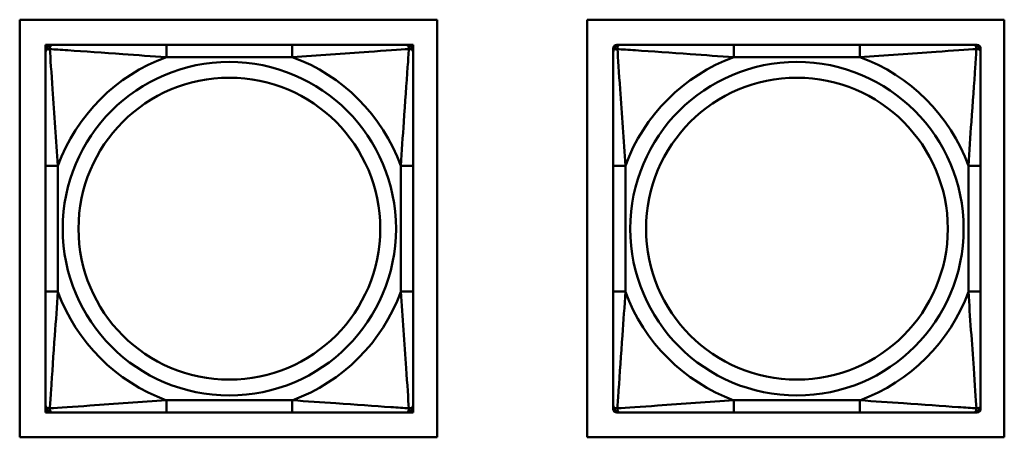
# Model space of a CAD drawing. Header units: inches. Extents: x 7.4 to 53, y 27.5 to 52.4.
# Tile 109 of 128: x 42.66 to 44.242, y 36.365 to 37.035. Entities that reach past the tile are written whole.
import ezdxf

# ---------------------------------------------------------------- set-up
doc = ezdxf.new("R2010")
doc.units = ezdxf.units.IN
doc.header["$MEASUREMENT"] = 0
doc.layers.add('Visible Edges(ANSI)', color=7, linetype='Continuous', lineweight=50)
doc.layers.add('Visible Tangent Edges(ANSI)', color=7, linetype='Continuous', lineweight=50)

msp = doc.modelspace()

# ---------------------------------------------------------------- linework, layer by layer
at = {"layer": 'Visible Edges(ANSI)'}
for p, q in [((42.6602, 36.3649), (42.6602, 37.0355)), ((42.6602, 37.0355), (43.3308, 37.0355)), ((43.3308, 37.0355), (43.3308, 36.3649)), ((43.5718, 36.3649), (43.5718, 37.0355)), ((43.5718, 37.0355), (44.2423, 37.0355)), ((44.2423, 37.0355), (44.2423, 36.3649)), ((42.7018, 36.9952), (42.7077, 36.9952)), ((42.7018, 36.9893), (42.7018, 36.9952)), ((42.7077, 36.9952), (42.7136, 36.9952)), ((43.0982, 36.9952), (42.8959, 36.9952)), ((43.2805, 36.9952), (43.2864, 36.9952)), ((43.2864, 36.9952), (43.2923, 36.9952)), ((43.2923, 36.9952), (43.2923, 36.9893)), ((43.6197, 36.9952), (43.6256, 36.9952)), ((44.0102, 36.9952), (43.8079, 36.9952)), ((44.1925, 36.9952), (44.1984, 36.9952)), ((42.7018, 36.9834), (42.7018, 36.9893)), ((43.2923, 36.9893), (43.2923, 36.9834)), ((43.6138, 36.9834), (43.6138, 36.9893)), ((44.2043, 36.9893), (44.2043, 36.9834)), ((42.7018, 36.8011), (42.7018, 36.5988)), ((43.2923, 36.5988), (43.2923, 36.8011)), ((43.6138, 36.8011), (43.6138, 36.5988)), ((44.2043, 36.5988), (44.2043, 36.8011)), ((42.7018, 36.4105), (42.7018, 36.4164)), ((42.7018, 36.4046), (42.7018, 36.4105)), ((42.7077, 36.4046), (42.7018, 36.4046)), ((42.7136, 36.4046), (42.7077, 36.4046)), ((42.8959, 36.4046), (43.0982, 36.4046)), ((43.2864, 36.4046), (43.2805, 36.4046)), ((43.2923, 36.4046), (43.2864, 36.4046)), ((43.2923, 36.4164), (43.2923, 36.4105)), ((43.2923, 36.4105), (43.2923, 36.4046)), ((43.6138, 36.4105), (43.6138, 36.4164)), ((43.6256, 36.4046), (43.6197, 36.4046)), ((43.8079, 36.4046), (44.0102, 36.4046)), ((44.1984, 36.4046), (44.1925, 36.4046)), ((44.2043, 36.4164), (44.2043, 36.4105)), ((43.3308, 36.3649), (42.6602, 36.3649)), ((44.2423, 36.3649), (43.5718, 36.3649))]:
    msp.add_line(p, q, dxfattribs=at)
for centre, radius, start, end in [((42.7077, 36.9893), 0.00591, 90, 180), ((42.7136, 36.9834), 0.0118, 90, 180), ((43.2805, 36.9834), 0.0118, 0, 90), ((43.2864, 36.9893), 0.00591, 0, 90), ((43.6197, 36.9893), 0.00591, 90, 180), ((43.6256, 36.9834), 0.0118, 90, 180), ((44.1925, 36.9834), 0.0118, 0, 90), ((44.1984, 36.9893), 0.00591, 0, 90), ((42.7136, 36.4164), 0.0118, 180, 270), ((42.7077, 36.4105), 0.00591, 180, 270), ((43.2805, 36.4164), 0.0118, 270, 0), ((43.2864, 36.4105), 0.00591, 270, 0), ((43.6256, 36.4164), 0.0118, 180, 270), ((43.6197, 36.4105), 0.00591, 180, 270), ((44.1925, 36.4164), 0.0118, 270, 0), ((44.1984, 36.4105), 0.00591, 270, 0)]:
    msp.add_arc(centre, radius, start, end, dxfattribs=at)
for points, knots in [([(42.8959, 36.9952), (42.8723, 36.9952), (42.8483, 36.9952), (42.8249, 36.9952), (42.7942, 36.9952), (42.7634, 36.9952), (42.7401, 36.9952), (42.7281, 36.9952), (42.7185, 36.9952), (42.7136, 36.9952)], [0.2569537, 0.2569537, 0.2569537, 0.2569537, 0.4371919, 0.4371919, 0.4371919, 0.6739428, 0.6739428, 0.6739428, 0.7963818, 0.7963818, 0.7963818, 0.7963818]), ([(43.2805, 36.9952), (43.2748, 36.9952), (43.2623, 36.9952), (43.2471, 36.9952), (43.2237, 36.9952), (43.1945, 36.9952), (43.1655, 36.9952), (43.1433, 36.9952), (43.1206, 36.9952), (43.0982, 36.9952)], [-0.7968224, -0.7968224, -0.7968224, -0.7968224, -0.6514613, -0.6514613, -0.6514613, -0.427691, -0.427691, -0.427691, -0.2569517, -0.2569517, -0.2569517, -0.2569517]), ([(43.8079, 36.9952), (43.7843, 36.9952), (43.7603, 36.9952), (43.7369, 36.9952), (43.7062, 36.9952), (43.6754, 36.9952), (43.6521, 36.9952), (43.6401, 36.9952), (43.6305, 36.9952), (43.6256, 36.9952)], [0.2569537, 0.2569537, 0.2569537, 0.2569537, 0.4371919, 0.4371919, 0.4371919, 0.6739428, 0.6739428, 0.6739428, 0.7963818, 0.7963818, 0.7963818, 0.7963818]), ([(44.1925, 36.9952), (44.1868, 36.9952), (44.1743, 36.9952), (44.1591, 36.9952), (44.1357, 36.9952), (44.1065, 36.9952), (44.0775, 36.9952), (44.0553, 36.9952), (44.0326, 36.9952), (44.0102, 36.9952)], [-0.7968224, -0.7968224, -0.7968224, -0.7968224, -0.6514613, -0.6514613, -0.6514613, -0.427691, -0.427691, -0.427691, -0.2569517, -0.2569517, -0.2569517, -0.2569517]), ([(42.7018, 36.9834), (42.7018, 36.9776), (42.7018, 36.9652), (42.7018, 36.9499), (42.7018, 36.9265), (42.7018, 36.8974), (42.7018, 36.8683), (42.7018, 36.8461), (42.7018, 36.8235), (42.7018, 36.8011)], [-0.7968224, -0.7968224, -0.7968224, -0.7968224, -0.6514613, -0.6514613, -0.6514613, -0.427691, -0.427691, -0.427691, -0.2569517, -0.2569517, -0.2569517, -0.2569517]), ([(43.2923, 36.8011), (43.2923, 36.8247), (43.2923, 36.8487), (43.2923, 36.8721), (43.2923, 36.9028), (43.2923, 36.9336), (43.2923, 36.9569), (43.2923, 36.9689), (43.2923, 36.9785), (43.2923, 36.9834)], [0.2569537, 0.2569537, 0.2569537, 0.2569537, 0.4371919, 0.4371919, 0.4371919, 0.6739428, 0.6739428, 0.6739428, 0.7963818, 0.7963818, 0.7963818, 0.7963818]), ([(43.6138, 36.9834), (43.6138, 36.9776), (43.6138, 36.9652), (43.6138, 36.9499), (43.6138, 36.9265), (43.6138, 36.8974), (43.6138, 36.8683), (43.6138, 36.8461), (43.6138, 36.8235), (43.6138, 36.8011)], [-0.7968224, -0.7968224, -0.7968224, -0.7968224, -0.6514613, -0.6514613, -0.6514613, -0.427691, -0.427691, -0.427691, -0.2569517, -0.2569517, -0.2569517, -0.2569517]), ([(44.2043, 36.8011), (44.2043, 36.8247), (44.2043, 36.8487), (44.2043, 36.8721), (44.2043, 36.9028), (44.2043, 36.9336), (44.2043, 36.9569), (44.2043, 36.9689), (44.2043, 36.9785), (44.2043, 36.9834)], [0.2569537, 0.2569537, 0.2569537, 0.2569537, 0.4371919, 0.4371919, 0.4371919, 0.6739428, 0.6739428, 0.6739428, 0.7963818, 0.7963818, 0.7963818, 0.7963818]), ([(42.7018, 36.5988), (42.7018, 36.5751), (42.7018, 36.5511), (42.7018, 36.5278), (42.7018, 36.4971), (42.7018, 36.4662), (42.7018, 36.4429), (42.7018, 36.4309), (42.7018, 36.4213), (42.7018, 36.4164)], [0.2569537, 0.2569537, 0.2569537, 0.2569537, 0.4371919, 0.4371919, 0.4371919, 0.6739428, 0.6739428, 0.6739428, 0.7963818, 0.7963818, 0.7963818, 0.7963818]), ([(43.2923, 36.4164), (43.2923, 36.4222), (43.2923, 36.4347), (43.2923, 36.4499), (43.2923, 36.4733), (43.2923, 36.5024), (43.2923, 36.5315), (43.2923, 36.5537), (43.2923, 36.5764), (43.2923, 36.5988)], [-0.7968224, -0.7968224, -0.7968224, -0.7968224, -0.6514613, -0.6514613, -0.6514613, -0.427691, -0.427691, -0.427691, -0.2569517, -0.2569517, -0.2569517, -0.2569517]), ([(43.6138, 36.5988), (43.6138, 36.5751), (43.6138, 36.5511), (43.6138, 36.5278), (43.6138, 36.4971), (43.6138, 36.4662), (43.6138, 36.4429), (43.6138, 36.4309), (43.6138, 36.4213), (43.6138, 36.4164)], [0.2569537, 0.2569537, 0.2569537, 0.2569537, 0.4371919, 0.4371919, 0.4371919, 0.6739428, 0.6739428, 0.6739428, 0.7963818, 0.7963818, 0.7963818, 0.7963818]), ([(44.2043, 36.4164), (44.2043, 36.4222), (44.2043, 36.4347), (44.2043, 36.4499), (44.2043, 36.4733), (44.2043, 36.5024), (44.2043, 36.5315), (44.2043, 36.5537), (44.2043, 36.5764), (44.2043, 36.5988)], [-0.7968224, -0.7968224, -0.7968224, -0.7968224, -0.6514613, -0.6514613, -0.6514613, -0.427691, -0.427691, -0.427691, -0.2569517, -0.2569517, -0.2569517, -0.2569517]), ([(42.7136, 36.4046), (42.7193, 36.4046), (42.7318, 36.4046), (42.747, 36.4046), (42.7705, 36.4046), (42.7996, 36.4046), (42.8287, 36.4046), (42.8509, 36.4046), (42.8735, 36.4046), (42.8959, 36.4046)], [-0.7968224, -0.7968224, -0.7968224, -0.7968224, -0.6514613, -0.6514613, -0.6514613, -0.427691, -0.427691, -0.427691, -0.2569517, -0.2569517, -0.2569517, -0.2569517]), ([(43.0982, 36.4046), (43.1219, 36.4046), (43.1459, 36.4046), (43.1692, 36.4046), (43.1999, 36.4046), (43.2308, 36.4046), (43.254, 36.4046), (43.2661, 36.4046), (43.2757, 36.4046), (43.2805, 36.4046)], [0.2569537, 0.2569537, 0.2569537, 0.2569537, 0.4371919, 0.4371919, 0.4371919, 0.6739428, 0.6739428, 0.6739428, 0.7963818, 0.7963818, 0.7963818, 0.7963818]), ([(43.6256, 36.4046), (43.6313, 36.4046), (43.6438, 36.4046), (43.659, 36.4046), (43.6825, 36.4046), (43.7116, 36.4046), (43.7407, 36.4046), (43.7629, 36.4046), (43.7855, 36.4046), (43.8079, 36.4046)], [-0.7968224, -0.7968224, -0.7968224, -0.7968224, -0.6514613, -0.6514613, -0.6514613, -0.427691, -0.427691, -0.427691, -0.2569517, -0.2569517, -0.2569517, -0.2569517]), ([(44.0102, 36.4046), (44.0339, 36.4046), (44.0579, 36.4046), (44.0812, 36.4046), (44.1119, 36.4046), (44.1428, 36.4046), (44.166, 36.4046), (44.1781, 36.4046), (44.1877, 36.4046), (44.1925, 36.4046)], [0.2569537, 0.2569537, 0.2569537, 0.2569537, 0.4371919, 0.4371919, 0.4371919, 0.6739428, 0.6739428, 0.6739428, 0.7963818, 0.7963818, 0.7963818, 0.7963818])]:
    msp.add_open_spline(points, degree=3, knots=knots, dxfattribs=at)
at = {"layer": 'Visible Tangent Edges(ANSI)'}
for p, q in [((42.8959, 36.9952), (42.8959, 36.9755)), ((43.0982, 36.9952), (43.0982, 36.9755)), ((43.8079, 36.9952), (43.8079, 36.9755)), ((44.0102, 36.9952), (44.0102, 36.9755)), ((42.8959, 36.9755), (43.0982, 36.9755)), ((43.8079, 36.9755), (44.0102, 36.9755)), ((42.7018, 36.8011), (42.7215, 36.8011)), ((42.7215, 36.5988), (42.7215, 36.8011)), ((43.2727, 36.8011), (43.2727, 36.5988)), ((43.2923, 36.8011), (43.2727, 36.8011)), ((43.6138, 36.8011), (43.6335, 36.8011)), ((43.6335, 36.5988), (43.6335, 36.8011)), ((44.1847, 36.8011), (44.1847, 36.5988)), ((44.2043, 36.8011), (44.1847, 36.8011)), ((42.7018, 36.5988), (42.7215, 36.5988)), ((43.2923, 36.5988), (43.2727, 36.5988)), ((43.6138, 36.5988), (43.6335, 36.5988)), ((44.2043, 36.5988), (44.1847, 36.5988)), ((43.0982, 36.4243), (42.8959, 36.4243)), ((42.8959, 36.4046), (42.8959, 36.4243)), ((43.0982, 36.4046), (43.0982, 36.4243)), ((44.0102, 36.4243), (43.8079, 36.4243)), ((43.8079, 36.4046), (43.8079, 36.4243)), ((44.0102, 36.4046), (44.0102, 36.4243))]:
    msp.add_line(p, q, dxfattribs=at)
for centre, radius in [((42.9971, 36.6999), 0.2678), ((43.9091, 36.6999), 0.2678), ((42.9971, 36.6999), 0.2424), ((43.9091, 36.6999), 0.2424)]:
    msp.add_circle(centre, radius, dxfattribs=at)
for centre, start, end in [((42.9971, 36.6999), 110.1547, 159.8453), ((42.9971, 36.6999), 20.1547, 69.8453), ((43.9091, 36.6999), 110.1547, 159.8453), ((43.9091, 36.6999), 20.1547, 69.8453), ((42.9971, 36.6999), 200.1547, 249.8453), ((42.9971, 36.6999), 290.1547, 339.8453), ((43.9091, 36.6999), 200.1547, 249.8453), ((43.9091, 36.6999), 290.1547, 339.8453)]:
    msp.add_arc(centre, 0.2936, start, end, dxfattribs=at)
for points, knots in [([(42.7087, 36.9883), (42.7086, 36.9892), (42.7087, 36.9899), (42.7089, 36.9914), (42.7091, 36.992), (42.7096, 36.993), (42.7098, 36.9933), (42.7101, 36.9937), (42.7102, 36.9938), (42.7105, 36.9941), (42.7107, 36.9943), (42.7113, 36.9947), (42.7117, 36.9949), (42.7126, 36.9951), (42.7131, 36.9952), (42.7136, 36.9952)], [-0.00023197, -0.00023197, -0.00023197, -0.00023197, 0.00913095, 0.00913095, 0.01983142, 0.01983142, 0.02651922, 0.02651922, 0.02986312, 0.02986312, 0.03521335, 0.03521335, 0.04377373, 0.04377373, 0.0532704, 0.0532704, 0.0532704, 0.0532704]), ([(43.2805, 36.9952), (43.2811, 36.9952), (43.2816, 36.9951), (43.2825, 36.9949), (43.2828, 36.9947), (43.2834, 36.9943), (43.2836, 36.9941), (43.284, 36.9938), (43.2841, 36.9937), (43.2844, 36.9933), (43.2846, 36.993), (43.285, 36.992), (43.2852, 36.9914), (43.2855, 36.9899), (43.2855, 36.9892), (43.2855, 36.9883)], [-0.0532704, -0.0532704, -0.0532704, -0.0532704, -0.04377373, -0.04377373, -0.03521335, -0.03521335, -0.02986312, -0.02986312, -0.02651922, -0.02651922, -0.01983142, -0.01983142, -0.00913095, -0.00913095, 0.00023197, 0.00023197, 0.00023197, 0.00023197]), ([(43.6207, 36.9883), (43.6206, 36.9892), (43.6207, 36.9899), (43.6209, 36.9914), (43.6211, 36.992), (43.6216, 36.993), (43.6218, 36.9933), (43.6221, 36.9937), (43.6222, 36.9938), (43.6225, 36.9941), (43.6227, 36.9943), (43.6233, 36.9947), (43.6237, 36.9949), (43.6246, 36.9951), (43.6251, 36.9952), (43.6256, 36.9952)], [-0.00023197, -0.00023197, -0.00023197, -0.00023197, 0.00913095, 0.00913095, 0.01983142, 0.01983142, 0.02651922, 0.02651922, 0.02986312, 0.02986312, 0.03521335, 0.03521335, 0.04377373, 0.04377373, 0.0532704, 0.0532704, 0.0532704, 0.0532704]), ([(44.1925, 36.9952), (44.1931, 36.9952), (44.1936, 36.9951), (44.1945, 36.9949), (44.1948, 36.9947), (44.1954, 36.9943), (44.1956, 36.9941), (44.196, 36.9938), (44.1961, 36.9937), (44.1964, 36.9933), (44.1966, 36.993), (44.197, 36.992), (44.1972, 36.9914), (44.1975, 36.9899), (44.1975, 36.9892), (44.1975, 36.9883)], [-0.0532704, -0.0532704, -0.0532704, -0.0532704, -0.04377373, -0.04377373, -0.03521335, -0.03521335, -0.02986312, -0.02986312, -0.02651922, -0.02651922, -0.01983142, -0.01983142, -0.00913095, -0.00913095, 0.00023197, 0.00023197, 0.00023197, 0.00023197]), ([(42.7018, 36.9834), (42.7018, 36.9839), (42.7019, 36.9844), (42.7021, 36.9853), (42.7023, 36.9857), (42.7027, 36.9863), (42.7028, 36.9865), (42.7032, 36.9868), (42.7033, 36.9869), (42.7037, 36.9872), (42.704, 36.9874), (42.7049, 36.9879), (42.7056, 36.9881), (42.7071, 36.9883), (42.7078, 36.9884), (42.7087, 36.9883)], [-0.0532704, -0.0532704, -0.0532704, -0.0532704, -0.04377373, -0.04377373, -0.03521335, -0.03521335, -0.02986312, -0.02986312, -0.02651922, -0.02651922, -0.01983142, -0.01983142, -0.00913095, -0.00913095, 0.00023197, 0.00023197, 0.00023197, 0.00023197]), ([(42.7087, 36.9883), (42.7163, 36.9878), (42.7263, 36.9872), (42.7634, 36.9847), (42.7951, 36.9824), (42.8493, 36.9785), (42.8726, 36.9769), (42.8959, 36.9755)], [-0.7478145, -0.7478145, -0.7478145, -0.7478145, -0.6493253, -0.6493253, -0.427691, -0.427691, -0.2569537, -0.2569537, -0.2569537, -0.2569537]), ([(42.7215, 36.8011), (42.7191, 36.8415), (42.7158, 36.8839), (42.7112, 36.9496), (42.7096, 36.974), (42.7087, 36.9883)], [0.2569517, 0.2569517, 0.2569517, 0.2569517, 0.5559983, 0.5559983, 0.7482818, 0.7482818, 0.7482818, 0.7482818]), ([(43.0982, 36.9755), (43.1387, 36.9779), (43.1811, 36.9812), (43.2467, 36.9858), (43.2711, 36.9874), (43.2855, 36.9883)], [0.2569517, 0.2569517, 0.2569517, 0.2569517, 0.5559983, 0.5559983, 0.7482818, 0.7482818, 0.7482818, 0.7482818]), ([(43.2855, 36.9883), (43.285, 36.9807), (43.2844, 36.9707), (43.2819, 36.9336), (43.2796, 36.9019), (43.2757, 36.8477), (43.2741, 36.8244), (43.2727, 36.8011)], [-0.7478145, -0.7478145, -0.7478145, -0.7478145, -0.6493253, -0.6493253, -0.427691, -0.427691, -0.2569537, -0.2569537, -0.2569537, -0.2569537]), ([(43.2855, 36.9883), (43.2863, 36.9884), (43.2871, 36.9883), (43.2885, 36.9881), (43.2892, 36.9879), (43.2901, 36.9874), (43.2904, 36.9872), (43.2909, 36.9869), (43.291, 36.9868), (43.2913, 36.9865), (43.2915, 36.9863), (43.2918, 36.9857), (43.292, 36.9853), (43.2923, 36.9844), (43.2923, 36.9839), (43.2923, 36.9834)], [-0.00023197, -0.00023197, -0.00023197, -0.00023197, 0.00913095, 0.00913095, 0.01983142, 0.01983142, 0.02651922, 0.02651922, 0.02986312, 0.02986312, 0.03521335, 0.03521335, 0.04377373, 0.04377373, 0.0532704, 0.0532704, 0.0532704, 0.0532704]), ([(43.6138, 36.9834), (43.6138, 36.9839), (43.6139, 36.9844), (43.6141, 36.9853), (43.6143, 36.9857), (43.6147, 36.9863), (43.6148, 36.9865), (43.6152, 36.9868), (43.6153, 36.9869), (43.6157, 36.9872), (43.616, 36.9874), (43.6169, 36.9879), (43.6176, 36.9881), (43.6191, 36.9883), (43.6198, 36.9884), (43.6207, 36.9883)], [-0.0532704, -0.0532704, -0.0532704, -0.0532704, -0.04377373, -0.04377373, -0.03521335, -0.03521335, -0.02986312, -0.02986312, -0.02651922, -0.02651922, -0.01983142, -0.01983142, -0.00913095, -0.00913095, 0.00023197, 0.00023197, 0.00023197, 0.00023197]), ([(43.6207, 36.9883), (43.6283, 36.9878), (43.6383, 36.9872), (43.6754, 36.9847), (43.7071, 36.9824), (43.7613, 36.9785), (43.7846, 36.9769), (43.8079, 36.9755)], [-0.7478145, -0.7478145, -0.7478145, -0.7478145, -0.6493253, -0.6493253, -0.427691, -0.427691, -0.2569537, -0.2569537, -0.2569537, -0.2569537]), ([(43.6335, 36.8011), (43.6311, 36.8415), (43.6278, 36.8839), (43.6232, 36.9496), (43.6216, 36.974), (43.6207, 36.9883)], [0.2569517, 0.2569517, 0.2569517, 0.2569517, 0.5559983, 0.5559983, 0.7482818, 0.7482818, 0.7482818, 0.7482818]), ([(44.0102, 36.9755), (44.0507, 36.9779), (44.0931, 36.9812), (44.1587, 36.9858), (44.1831, 36.9874), (44.1975, 36.9883)], [0.2569517, 0.2569517, 0.2569517, 0.2569517, 0.5559983, 0.5559983, 0.7482818, 0.7482818, 0.7482818, 0.7482818]), ([(44.1975, 36.9883), (44.197, 36.9807), (44.1964, 36.9707), (44.1939, 36.9336), (44.1916, 36.9019), (44.1877, 36.8477), (44.1861, 36.8244), (44.1847, 36.8011)], [-0.7478145, -0.7478145, -0.7478145, -0.7478145, -0.6493253, -0.6493253, -0.427691, -0.427691, -0.2569537, -0.2569537, -0.2569537, -0.2569537]), ([(44.1975, 36.9883), (44.1983, 36.9884), (44.1991, 36.9883), (44.2005, 36.9881), (44.2012, 36.9879), (44.2021, 36.9874), (44.2024, 36.9872), (44.2029, 36.9869), (44.203, 36.9868), (44.2033, 36.9865), (44.2035, 36.9863), (44.2038, 36.9857), (44.204, 36.9853), (44.2043, 36.9844), (44.2043, 36.9839), (44.2043, 36.9834)], [-0.00023197, -0.00023197, -0.00023197, -0.00023197, 0.00913095, 0.00913095, 0.01983142, 0.01983142, 0.02651922, 0.02651922, 0.02986312, 0.02986312, 0.03521335, 0.03521335, 0.04377373, 0.04377373, 0.0532704, 0.0532704, 0.0532704, 0.0532704]), ([(42.7087, 36.4115), (42.7091, 36.4191), (42.7098, 36.4292), (42.7123, 36.4662), (42.7145, 36.4979), (42.7184, 36.5522), (42.7201, 36.5754), (42.7215, 36.5988)], [-0.7478145, -0.7478145, -0.7478145, -0.7478145, -0.6493253, -0.6493253, -0.427691, -0.427691, -0.2569537, -0.2569537, -0.2569537, -0.2569537]), ([(43.2727, 36.5988), (43.2751, 36.5583), (43.2784, 36.5159), (43.283, 36.4503), (43.2846, 36.4258), (43.2855, 36.4115)], [0.2569517, 0.2569517, 0.2569517, 0.2569517, 0.5559983, 0.5559983, 0.7482818, 0.7482818, 0.7482818, 0.7482818]), ([(43.6207, 36.4115), (43.6211, 36.4191), (43.6218, 36.4292), (43.6243, 36.4662), (43.6265, 36.4979), (43.6304, 36.5522), (43.6321, 36.5754), (43.6335, 36.5988)], [-0.7478145, -0.7478145, -0.7478145, -0.7478145, -0.6493253, -0.6493253, -0.427691, -0.427691, -0.2569537, -0.2569537, -0.2569537, -0.2569537]), ([(44.1847, 36.5988), (44.1871, 36.5583), (44.1904, 36.5159), (44.195, 36.4503), (44.1966, 36.4258), (44.1975, 36.4115)], [0.2569517, 0.2569517, 0.2569517, 0.2569517, 0.5559983, 0.5559983, 0.7482818, 0.7482818, 0.7482818, 0.7482818]), ([(42.8959, 36.4243), (42.8555, 36.4219), (42.8131, 36.4186), (42.7474, 36.414), (42.723, 36.4124), (42.7087, 36.4115)], [0.2569517, 0.2569517, 0.2569517, 0.2569517, 0.5559983, 0.5559983, 0.7482818, 0.7482818, 0.7482818, 0.7482818]), ([(43.2855, 36.4115), (43.2778, 36.412), (43.2678, 36.4126), (43.2308, 36.4151), (43.1991, 36.4174), (43.1448, 36.4213), (43.1216, 36.4229), (43.0982, 36.4243)], [-0.7478145, -0.7478145, -0.7478145, -0.7478145, -0.6493253, -0.6493253, -0.427691, -0.427691, -0.2569537, -0.2569537, -0.2569537, -0.2569537]), ([(43.8079, 36.4243), (43.7675, 36.4219), (43.7251, 36.4186), (43.6594, 36.414), (43.635, 36.4124), (43.6207, 36.4115)], [0.2569517, 0.2569517, 0.2569517, 0.2569517, 0.5559983, 0.5559983, 0.7482818, 0.7482818, 0.7482818, 0.7482818]), ([(44.1975, 36.4115), (44.1898, 36.412), (44.1798, 36.4126), (44.1428, 36.4151), (44.1111, 36.4174), (44.0568, 36.4213), (44.0336, 36.4229), (44.0102, 36.4243)], [-0.7478145, -0.7478145, -0.7478145, -0.7478145, -0.6493253, -0.6493253, -0.427691, -0.427691, -0.2569537, -0.2569537, -0.2569537, -0.2569537]), ([(42.7087, 36.4115), (42.7078, 36.4115), (42.7071, 36.4115), (42.7056, 36.4118), (42.7049, 36.412), (42.704, 36.4124), (42.7037, 36.4126), (42.7033, 36.4129), (42.7032, 36.413), (42.7028, 36.4133), (42.7027, 36.4136), (42.7023, 36.4141), (42.7021, 36.4145), (42.7019, 36.4154), (42.7018, 36.4159), (42.7018, 36.4164)], [-0.00023197, -0.00023197, -0.00023197, -0.00023197, 0.00913095, 0.00913095, 0.01983142, 0.01983142, 0.02651922, 0.02651922, 0.02986312, 0.02986312, 0.03521335, 0.03521335, 0.04377373, 0.04377373, 0.0532704, 0.0532704, 0.0532704, 0.0532704]), ([(42.7136, 36.4046), (42.7131, 36.4046), (42.7126, 36.4047), (42.7117, 36.405), (42.7113, 36.4051), (42.7107, 36.4055), (42.7105, 36.4057), (42.7102, 36.406), (42.7101, 36.4061), (42.7098, 36.4065), (42.7096, 36.4069), (42.7091, 36.4078), (42.7089, 36.4084), (42.7087, 36.4099), (42.7086, 36.4106), (42.7087, 36.4115)], [-0.0532704, -0.0532704, -0.0532704, -0.0532704, -0.04377373, -0.04377373, -0.03521335, -0.03521335, -0.02986312, -0.02986312, -0.02651922, -0.02651922, -0.01983142, -0.01983142, -0.00913095, -0.00913095, 0.00023197, 0.00023197, 0.00023197, 0.00023197]), ([(43.2855, 36.4115), (43.2855, 36.4106), (43.2855, 36.4099), (43.2852, 36.4084), (43.285, 36.4078), (43.2846, 36.4069), (43.2844, 36.4065), (43.2841, 36.4061), (43.284, 36.406), (43.2836, 36.4057), (43.2834, 36.4055), (43.2828, 36.4051), (43.2825, 36.405), (43.2816, 36.4047), (43.2811, 36.4046), (43.2805, 36.4046)], [-0.00023197, -0.00023197, -0.00023197, -0.00023197, 0.00913095, 0.00913095, 0.01983142, 0.01983142, 0.02651922, 0.02651922, 0.02986312, 0.02986312, 0.03521335, 0.03521335, 0.04377373, 0.04377373, 0.0532704, 0.0532704, 0.0532704, 0.0532704]), ([(43.2923, 36.4164), (43.2923, 36.4159), (43.2923, 36.4154), (43.292, 36.4145), (43.2918, 36.4141), (43.2915, 36.4136), (43.2913, 36.4133), (43.291, 36.413), (43.2909, 36.4129), (43.2904, 36.4126), (43.2901, 36.4124), (43.2892, 36.412), (43.2885, 36.4118), (43.2871, 36.4115), (43.2863, 36.4115), (43.2855, 36.4115)], [-0.0532704, -0.0532704, -0.0532704, -0.0532704, -0.04377373, -0.04377373, -0.03521335, -0.03521335, -0.02986312, -0.02986312, -0.02651922, -0.02651922, -0.01983142, -0.01983142, -0.00913095, -0.00913095, 0.00023197, 0.00023197, 0.00023197, 0.00023197]), ([(43.6207, 36.4115), (43.6198, 36.4115), (43.6191, 36.4115), (43.6176, 36.4118), (43.6169, 36.412), (43.616, 36.4124), (43.6157, 36.4126), (43.6153, 36.4129), (43.6152, 36.413), (43.6148, 36.4133), (43.6147, 36.4136), (43.6143, 36.4141), (43.6141, 36.4145), (43.6139, 36.4154), (43.6138, 36.4159), (43.6138, 36.4164)], [-0.00023197, -0.00023197, -0.00023197, -0.00023197, 0.00913095, 0.00913095, 0.01983142, 0.01983142, 0.02651922, 0.02651922, 0.02986312, 0.02986312, 0.03521335, 0.03521335, 0.04377373, 0.04377373, 0.0532704, 0.0532704, 0.0532704, 0.0532704]), ([(43.6256, 36.4046), (43.6251, 36.4046), (43.6246, 36.4047), (43.6237, 36.405), (43.6233, 36.4051), (43.6227, 36.4055), (43.6225, 36.4057), (43.6222, 36.406), (43.6221, 36.4061), (43.6218, 36.4065), (43.6216, 36.4069), (43.6211, 36.4078), (43.6209, 36.4084), (43.6207, 36.4099), (43.6206, 36.4106), (43.6207, 36.4115)], [-0.0532704, -0.0532704, -0.0532704, -0.0532704, -0.04377373, -0.04377373, -0.03521335, -0.03521335, -0.02986312, -0.02986312, -0.02651922, -0.02651922, -0.01983142, -0.01983142, -0.00913095, -0.00913095, 0.00023197, 0.00023197, 0.00023197, 0.00023197]), ([(44.1975, 36.4115), (44.1975, 36.4106), (44.1975, 36.4099), (44.1972, 36.4084), (44.197, 36.4078), (44.1966, 36.4069), (44.1964, 36.4065), (44.1961, 36.4061), (44.196, 36.406), (44.1956, 36.4057), (44.1954, 36.4055), (44.1948, 36.4051), (44.1945, 36.405), (44.1936, 36.4047), (44.1931, 36.4046), (44.1925, 36.4046)], [-0.00023197, -0.00023197, -0.00023197, -0.00023197, 0.00913095, 0.00913095, 0.01983142, 0.01983142, 0.02651922, 0.02651922, 0.02986312, 0.02986312, 0.03521335, 0.03521335, 0.04377373, 0.04377373, 0.0532704, 0.0532704, 0.0532704, 0.0532704]), ([(44.2043, 36.4164), (44.2043, 36.4159), (44.2043, 36.4154), (44.204, 36.4145), (44.2038, 36.4141), (44.2035, 36.4136), (44.2033, 36.4133), (44.203, 36.413), (44.2029, 36.4129), (44.2024, 36.4126), (44.2021, 36.4124), (44.2012, 36.412), (44.2005, 36.4118), (44.1991, 36.4115), (44.1983, 36.4115), (44.1975, 36.4115)], [-0.0532704, -0.0532704, -0.0532704, -0.0532704, -0.04377373, -0.04377373, -0.03521335, -0.03521335, -0.02986312, -0.02986312, -0.02651922, -0.02651922, -0.01983142, -0.01983142, -0.00913095, -0.00913095, 0.00023197, 0.00023197, 0.00023197, 0.00023197])]:
    msp.add_open_spline(points, degree=3, knots=knots, dxfattribs=at)

doc.saveas('drawing.dxf')
